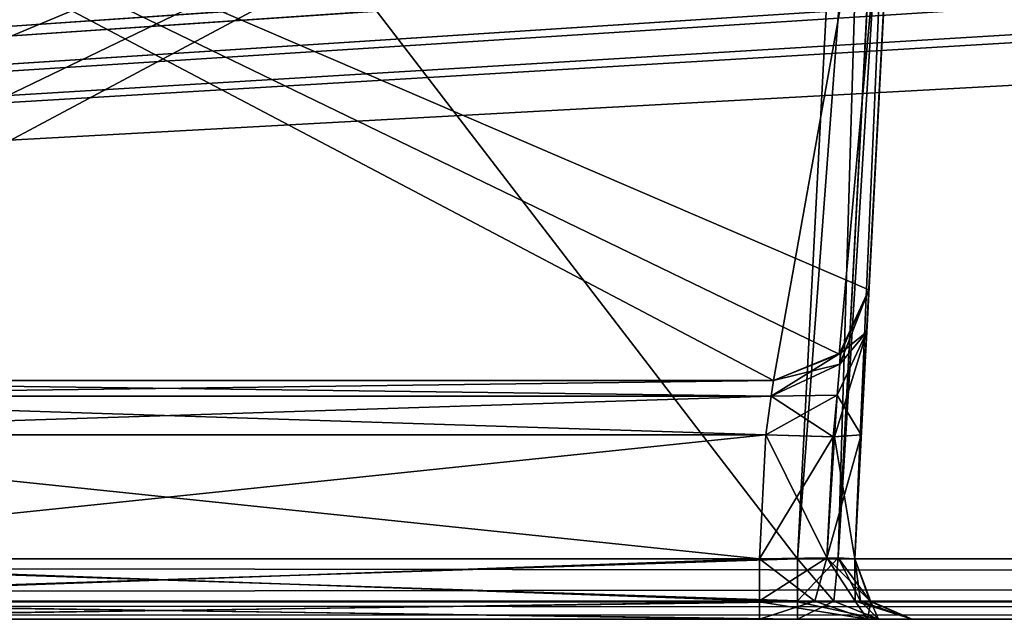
# Model space of a CAD drawing. Header units: inches. Extents: x -9.1 to 9.1, y -1.6 to 4.3.
# Tile 232 of 256: x -4.563 to -4.047, y -1.605 to -1.291. Entities that reach past the tile are written whole.
import ezdxf

# ---------------------------------------------------------------- set-up
doc = ezdxf.new("R2010")
doc.units = ezdxf.units.IN
doc.header["$LTSCALE"] = 81.481481
doc.header["$MEASUREMENT"] = 0
for name, color, linetype in [('125', 7, 'CONTINUOUS'), ('1702', 7, 'CONTINUOUS'), ('1716', 7, 'CONTINUOUS'), ('1717', 7, 'CONTINUOUS'), ('1718', 7, 'CONTINUOUS'), ('1719', 7, 'CONTINUOUS'), ('1723', 7, 'CONTINUOUS'), ('1724', 7, 'CONTINUOUS'), ('1725', 7, 'CONTINUOUS'), ('1726', 7, 'CONTINUOUS'), ('1727', 7, 'CONTINUOUS'), ('1728', 7, 'CONTINUOUS'), ('1729', 7, 'CONTINUOUS'), ('2593', 7, 'CONTINUOUS'), ('2594', 7, 'CONTINUOUS'), ('2595', 7, 'CONTINUOUS'), ('2609', 7, 'CONTINUOUS'), ('2610', 7, 'CONTINUOUS'), ('2611', 7, 'CONTINUOUS'), ('2612', 7, 'CONTINUOUS'), ('2613', 7, 'CONTINUOUS'), ('2614', 7, 'CONTINUOUS'), ('2615', 7, 'CONTINUOUS'), ('2616', 7, 'CONTINUOUS'), ('2617', 7, 'CONTINUOUS'), ('2618', 7, 'CONTINUOUS'), ('2619', 7, 'CONTINUOUS'), ('36', 7, 'CONTINUOUS'), ('395', 7, 'CONTINUOUS'), ('55', 7, 'CONTINUOUS'), ('5747', 7, 'CONTINUOUS'), ('5748', 7, 'CONTINUOUS'), ('77', 7, 'CONTINUOUS'), ('78', 7, 'CONTINUOUS'), ('94', 7, 'CONTINUOUS')]:
    doc.layers.add(name, color=color, linetype=linetype)

msp = doc.modelspace()

# ---------------------------------------------------------------- linework, layer by layer
at = {"layer": '125', "linetype": 'Continuous'}
for points in [[(-4.11798, -1.43262, 4.05518), (-4.10081, -1.105, 4.05518), (-4.87969, -1.105, 4.05518), (-4.11798, -1.43262, 4.05518)], [(-4.11798, -1.43262, 4.05518), (-4.87969, -1.105, 4.05518), (-4.13352, -1.46623, 4.05518), (-4.11798, -1.43262, 4.05518)], [(-4.13352, -1.46623, 4.05518), (-4.87969, -1.105, 4.05518), (-4.16791, -1.48, 4.05518), (-4.13352, -1.46623, 4.05518)], [(-4.16791, -1.48, 4.05518), (-4.87969, -1.105, 4.05518), (-4.8031, -1.48, 4.05518), (-4.16791, -1.48, 4.05518)]]:
    msp.add_3dface(points, dxfattribs=at)
at = {"layer": '1702', "linetype": 'Continuous'}
for points in [[(-4.07634, -0.63817, 4.4453), (-4.10081, -1.105, 4.05518), (-4.12536, -1.57343, 4.39629), (-4.07634, -0.63817, 4.4453)], [(-4.12536, -1.57343, 4.39629), (-4.10081, -1.105, 4.05518), (-4.12195, -1.50843, 4.19638), (-4.12536, -1.57343, 4.39629)], [(-4.12195, -1.50843, 4.19638), (-4.10081, -1.105, 4.05518), (-4.11913, -1.45457, 4.17154), (-4.12195, -1.50843, 4.19638)], [(-4.11913, -1.45457, 4.17154), (-4.10081, -1.105, 4.05518), (-4.11798, -1.43262, 4.11649), (-4.11913, -1.45457, 4.17154)], [(-4.11798, -1.43262, 4.11649), (-4.10081, -1.105, 4.05518), (-4.11798, -1.43262, 4.05518), (-4.11798, -1.43262, 4.11649)], [(-4.12536, -1.57343, 4.19979), (-4.12536, -1.57343, 4.39629), (-4.12195, -1.50843, 4.19638), (-4.12536, -1.57343, 4.19979)]]:
    msp.add_3dface(points, dxfattribs=at)
at = {"layer": '1716', "linetype": 'Continuous'}
for points in [[(-4.16791, -1.48, 4.05518), (-4.8031, -1.48, 4.05518), (-4.16791, -1.48, 4.11649), (-4.16791, -1.48, 4.05518)], [(-4.8031, -1.48, 4.05518), (-4.8031, -1.48, 4.11649), (-4.16791, -1.48, 4.11649), (-4.8031, -1.48, 4.05518)]]:
    msp.add_3dface(points, dxfattribs=at)
at = {"layer": '1717', "linetype": 'Continuous'}
for points in [[(-4.11798, -1.43262, 4.11649), (-4.11798, -1.43262, 4.05518), (-4.13352, -1.46623, 4.05518), (-4.11798, -1.43262, 4.11649)], [(-4.11798, -1.43262, 4.11649), (-4.13352, -1.46623, 4.05518), (-4.13268, -1.46549, 4.11649), (-4.11798, -1.43262, 4.11649)], [(-4.13352, -1.46623, 4.05518), (-4.16791, -1.48, 4.05518), (-4.13268, -1.46549, 4.11649), (-4.13352, -1.46623, 4.05518)], [(-4.16791, -1.48, 4.05518), (-4.16791, -1.48, 4.11649), (-4.13268, -1.46549, 4.11649), (-4.16791, -1.48, 4.05518)]]:
    msp.add_3dface(points, dxfattribs=at)
at = {"layer": '1718', "linetype": 'Continuous'}
for points in [[(-4.11913, -1.45457, 4.17154), (-4.11798, -1.43262, 4.11649), (-4.13314, -1.47143, 4.1389), (-4.11913, -1.45457, 4.17154)], [(-4.11798, -1.43262, 4.11649), (-4.13268, -1.46549, 4.11649), (-4.13314, -1.47143, 4.1389), (-4.11798, -1.43262, 4.11649)], [(-4.12195, -1.50843, 4.19638), (-4.11913, -1.45457, 4.17154), (-4.13604, -1.50951, 4.16171), (-4.12195, -1.50843, 4.19638)], [(-4.11913, -1.45457, 4.17154), (-4.13461, -1.48771, 4.15515), (-4.13604, -1.50951, 4.16171), (-4.11913, -1.45457, 4.17154)], [(-4.11913, -1.45457, 4.17154), (-4.13314, -1.47143, 4.1389), (-4.13461, -1.48771, 4.15515), (-4.11913, -1.45457, 4.17154)], [(-4.13268, -1.46549, 4.11649), (-4.16791, -1.48, 4.11649), (-4.16906, -1.48821, 4.13711), (-4.13268, -1.46549, 4.11649)], [(-4.13314, -1.47143, 4.1389), (-4.13268, -1.46549, 4.11649), (-4.16906, -1.48821, 4.13711), (-4.13314, -1.47143, 4.1389)], [(-4.13461, -1.48771, 4.15515), (-4.13314, -1.47143, 4.1389), (-4.16906, -1.48821, 4.13711), (-4.13461, -1.48771, 4.15515)], [(-4.13604, -1.50951, 4.16171), (-4.13461, -1.48771, 4.15515), (-4.17188, -1.50843, 4.14645), (-4.13604, -1.50951, 4.16171)], [(-4.17188, -1.50843, 4.14645), (-4.13461, -1.48771, 4.15515), (-4.16906, -1.48821, 4.13711), (-4.17188, -1.50843, 4.14645)]]:
    msp.add_3dface(points, dxfattribs=at)
at = {"layer": '1719', "linetype": 'Continuous'}
for points in [[(-4.16791, -1.48, 4.11649), (-4.8031, -1.48, 4.11649), (-4.80181, -1.4882, 4.1371), (-4.16791, -1.48, 4.11649)], [(-4.16906, -1.48821, 4.13711), (-4.16791, -1.48, 4.11649), (-4.80181, -1.4882, 4.1371), (-4.16906, -1.48821, 4.13711)], [(-4.79863, -1.50843, 4.14645), (-4.16906, -1.48821, 4.13711), (-4.80181, -1.4882, 4.1371), (-4.79863, -1.50843, 4.14645)], [(-4.17188, -1.50843, 4.14645), (-4.16906, -1.48821, 4.13711), (-4.79863, -1.50843, 4.14645), (-4.17188, -1.50843, 4.14645)]]:
    msp.add_3dface(points, dxfattribs=at)
at = {"layer": '1723', "linetype": 'Continuous'}
for points in [[(-4.79523, -1.57343, 4.14986), (-4.79523, -1.59526, 4.14202), (-4.17529, -1.57343, 4.14986), (-4.79523, -1.57343, 4.14986)], [(-4.17529, -1.57343, 4.14986), (-4.79523, -1.59526, 4.14202), (-4.17529, -1.59589, 4.14143), (-4.17529, -1.57343, 4.14986)], [(-4.79523, -1.59526, 4.14202), (-4.79523, -1.605, 4.1199), (-4.17529, -1.59589, 4.14143), (-4.79523, -1.59526, 4.14202)], [(-4.79523, -1.605, 4.1199), (-4.17529, -1.605, 4.1199), (-4.17529, -1.59589, 4.14143), (-4.79523, -1.605, 4.1199)]]:
    msp.add_3dface(points, dxfattribs=at)
at = {"layer": '1724', "linetype": 'Continuous'}
for points in [[(-4.17188, -1.50843, 4.14645), (-4.79863, -1.50843, 4.14645), (-4.17529, -1.57343, 4.14986), (-4.17188, -1.50843, 4.14645)], [(-4.79863, -1.50843, 4.14645), (-4.79523, -1.57343, 4.14986), (-4.17529, -1.57343, 4.14986), (-4.79863, -1.50843, 4.14645)]]:
    msp.add_3dface(points, dxfattribs=at)
at = {"layer": '1725', "linetype": 'Continuous'}
for points in [[(-4.17188, -1.50843, 4.14645), (-4.17529, -1.57343, 4.14986), (-4.13996, -1.57279, 4.16442), (-4.17188, -1.50843, 4.14645)], [(-4.13604, -1.50951, 4.16171), (-4.17188, -1.50843, 4.14645), (-4.13996, -1.57279, 4.16442), (-4.13604, -1.50951, 4.16171)], [(-4.12536, -1.57343, 4.19979), (-4.13604, -1.50951, 4.16171), (-4.13996, -1.57279, 4.16442), (-4.12536, -1.57343, 4.19979)], [(-4.12536, -1.57343, 4.19979), (-4.12195, -1.50843, 4.19638), (-4.13604, -1.50951, 4.16171), (-4.12536, -1.57343, 4.19979)]]:
    msp.add_3dface(points, dxfattribs=at)
at = {"layer": '1726', "linetype": 'Continuous'}
for points in [[(-4.13996, -1.57279, 4.16442), (-4.17529, -1.57343, 4.14986), (-4.1463, -1.59547, 4.14958), (-4.13996, -1.57279, 4.16442)], [(-4.17529, -1.57343, 4.14986), (-4.17529, -1.59589, 4.14143), (-4.1463, -1.59547, 4.14958), (-4.17529, -1.57343, 4.14986)], [(-4.12509, -1.59547, 4.17079), (-4.13996, -1.57279, 4.16442), (-4.1463, -1.59547, 4.14958), (-4.12509, -1.59547, 4.17079)], [(-4.12536, -1.57343, 4.19979), (-4.13996, -1.57279, 4.16442), (-4.11752, -1.59526, 4.19979), (-4.12536, -1.57343, 4.19979)], [(-4.11752, -1.59526, 4.19979), (-4.13996, -1.57279, 4.16442), (-4.12509, -1.59547, 4.17079), (-4.11752, -1.59526, 4.19979)], [(-4.17529, -1.59589, 4.14143), (-4.11878, -1.605, 4.14328), (-4.1463, -1.59547, 4.14958), (-4.17529, -1.59589, 4.14143)], [(-4.17529, -1.605, 4.1199), (-4.11878, -1.605, 4.14328), (-4.17529, -1.59589, 4.14143), (-4.17529, -1.605, 4.1199)], [(-4.11878, -1.605, 4.14328), (-4.12509, -1.59547, 4.17079), (-4.1463, -1.59547, 4.14958), (-4.11878, -1.605, 4.14328)], [(-4.0954, -1.605, 4.19979), (-4.11752, -1.59526, 4.19979), (-4.12509, -1.59547, 4.17079), (-4.0954, -1.605, 4.19979)], [(-4.11878, -1.605, 4.14328), (-4.0954, -1.605, 4.19979), (-4.12509, -1.59547, 4.17079), (-4.11878, -1.605, 4.14328)]]:
    msp.add_3dface(points, dxfattribs=at)
at = {"layer": '1727', "linetype": 'Continuous'}
for points in [[(-4.12536, -1.57343, 4.39629), (-4.12536, -1.57343, 4.19979), (-4.11752, -1.59526, 4.19979), (-4.12536, -1.57343, 4.39629)], [(-4.12536, -1.57343, 4.39629), (-4.11752, -1.59526, 4.19979), (-4.11693, -1.59589, 4.39629), (-4.12536, -1.57343, 4.39629)], [(-4.11752, -1.59526, 4.19979), (-4.0954, -1.605, 4.19979), (-4.11693, -1.59589, 4.39629), (-4.11752, -1.59526, 4.19979)], [(-4.0954, -1.605, 4.19979), (-4.0954, -1.605, 4.39629), (-4.11693, -1.59589, 4.39629), (-4.0954, -1.605, 4.19979)]]:
    msp.add_3dface(points, dxfattribs=at)
at = {"layer": '1728', "linetype": 'Continuous'}
for points in [[(-4.15531, -1.59526, 4.43408), (-4.15531, -1.57343, 4.42625), (-4.13407, -1.57279, 4.41749), (-4.15531, -1.59526, 4.43408)], [(-4.1363, -1.59547, 4.42919), (-4.15531, -1.59526, 4.43408), (-4.13407, -1.57279, 4.41749), (-4.1363, -1.59547, 4.42919)], [(-4.12241, -1.59547, 4.41529), (-4.1363, -1.59547, 4.42919), (-4.13407, -1.57279, 4.41749), (-4.12241, -1.59547, 4.41529)], [(-4.12536, -1.57343, 4.39629), (-4.12241, -1.59547, 4.41529), (-4.13407, -1.57279, 4.41749), (-4.12536, -1.57343, 4.39629)], [(-4.12536, -1.57343, 4.39629), (-4.11693, -1.59589, 4.39629), (-4.12241, -1.59547, 4.41529), (-4.12536, -1.57343, 4.39629)], [(-4.15531, -1.605, 4.45621), (-4.15531, -1.59526, 4.43408), (-4.1363, -1.59547, 4.42919), (-4.15531, -1.605, 4.45621)], [(-4.11292, -1.605, 4.43865), (-4.15531, -1.605, 4.45621), (-4.1363, -1.59547, 4.42919), (-4.11292, -1.605, 4.43865)], [(-4.11292, -1.605, 4.43865), (-4.1363, -1.59547, 4.42919), (-4.12241, -1.59547, 4.41529), (-4.11292, -1.605, 4.43865)], [(-4.11693, -1.59589, 4.39629), (-4.11292, -1.605, 4.43865), (-4.12241, -1.59547, 4.41529), (-4.11693, -1.59589, 4.39629)], [(-4.0954, -1.605, 4.39629), (-4.11292, -1.605, 4.43865), (-4.11693, -1.59589, 4.39629), (-4.0954, -1.605, 4.39629)]]:
    msp.add_3dface(points, dxfattribs=at)
at = {"layer": '1729', "linetype": 'Continuous'}
for points in [[(-4.08516, -0.63882, 4.46648), (-4.15531, -1.57343, 4.42625), (-4.1063, -0.63817, 4.47526), (-4.08516, -0.63882, 4.46648)], [(-4.13407, -1.57279, 4.41749), (-4.15531, -1.57343, 4.42625), (-4.08516, -0.63882, 4.46648), (-4.13407, -1.57279, 4.41749)], [(-4.07634, -0.63817, 4.4453), (-4.12536, -1.57343, 4.39629), (-4.13407, -1.57279, 4.41749), (-4.07634, -0.63817, 4.4453)], [(-4.07634, -0.63817, 4.4453), (-4.13407, -1.57279, 4.41749), (-4.08516, -0.63882, 4.46648), (-4.07634, -0.63817, 4.4453)]]:
    msp.add_3dface(points, dxfattribs=at)
at = {"layer": '2593', "linetype": 'Continuous'}
for points in [[(-4.12536, -1.57343, -4.19979), (-4.12195, -1.50843, -4.19638), (-4.0615, -0.355, -4.51804), (-4.12536, -1.57343, -4.19979)], [(-4.07634, -0.63817, -4.4453), (-4.12536, -1.57343, -4.19979), (-4.0615, -0.355, -4.51804), (-4.07634, -0.63817, -4.4453)], [(-4.12195, -1.50843, -4.19638), (-4.11913, -1.45456, -4.17153), (-4.0615, -0.355, -4.51804), (-4.12195, -1.50843, -4.19638)], [(-4.11913, -1.45456, -4.17153), (-4.11798, -1.43262, -4.11649), (-4.0615, -0.355, -4.51804), (-4.11913, -1.45456, -4.17153)], [(-4.11798, -1.43262, -4.04245), (-4.10081, -1.105, -4.04245), (-4.0615, -0.355, -4.51804), (-4.11798, -1.43262, -4.04245)], [(-4.11798, -1.43262, -4.11649), (-4.11798, -1.43262, -4.04245), (-4.0615, -0.355, -4.51804), (-4.11798, -1.43262, -4.11649)], [(-4.12536, -1.57343, -4.39629), (-4.12536, -1.57343, -4.19979), (-4.07634, -0.63817, -4.4453), (-4.12536, -1.57343, -4.39629)]]:
    msp.add_3dface(points, dxfattribs=at)
at = {"layer": '2594', "linetype": 'Continuous'}
for points in [[(-4.13353, -1.46623, -4.04245), (-4.11798, -1.43262, -4.04245), (-4.13302, -1.46582, -4.11649), (-4.13353, -1.46623, -4.04245)], [(-4.11798, -1.43262, -4.04245), (-4.11798, -1.43262, -4.11649), (-4.13302, -1.46582, -4.11649), (-4.11798, -1.43262, -4.04245)], [(-4.16791, -1.48, -4.11649), (-4.13353, -1.46623, -4.04245), (-4.13302, -1.46582, -4.11649), (-4.16791, -1.48, -4.11649)], [(-4.16791, -1.48, -4.04245), (-4.13353, -1.46623, -4.04245), (-4.16791, -1.48, -4.11649), (-4.16791, -1.48, -4.04245)]]:
    msp.add_3dface(points, dxfattribs=at)
at = {"layer": '2595', "linetype": 'Continuous'}
for points in [[(-4.8031, -1.48, -4.04245), (-4.16791, -1.48, -4.04245), (-4.8031, -1.48, -4.11649), (-4.8031, -1.48, -4.04245)], [(-4.8031, -1.48, -4.11649), (-4.16791, -1.48, -4.04245), (-4.16791, -1.48, -4.11649), (-4.8031, -1.48, -4.11649)]]:
    msp.add_3dface(points, dxfattribs=at)
at = {"layer": '2609', "linetype": 'Continuous'}
for points in [[(-4.8742, -0.63817, -4.47526), (-4.82519, -1.57343, -4.42625), (-4.1063, -0.63817, -4.47526), (-4.8742, -0.63817, -4.47526)], [(-4.82519, -1.57343, -4.42625), (-4.15531, -1.57343, -4.42625), (-4.1063, -0.63817, -4.47526), (-4.82519, -1.57343, -4.42625)]]:
    msp.add_3dface(points, dxfattribs=at)
at = {"layer": '2610', "linetype": 'Continuous'}
for points in [[(-4.82519, -1.57343, -4.42625), (-4.82519, -1.59526, -4.43408), (-4.15531, -1.57343, -4.42625), (-4.82519, -1.57343, -4.42625)], [(-4.82519, -1.59526, -4.43408), (-4.15531, -1.59589, -4.43467), (-4.15531, -1.57343, -4.42625), (-4.82519, -1.59526, -4.43408)], [(-4.82519, -1.59526, -4.43408), (-4.82519, -1.605, -4.45621), (-4.15531, -1.59589, -4.43467), (-4.82519, -1.59526, -4.43408)], [(-4.82519, -1.605, -4.45621), (-4.15531, -1.605, -4.45621), (-4.15531, -1.59589, -4.43467), (-4.82519, -1.605, -4.45621)]]:
    msp.add_3dface(points, dxfattribs=at)
at = {"layer": '2611', "linetype": 'Continuous'}
for points in [[(-4.15531, -1.57343, -4.42625), (-4.13631, -1.59547, -4.42919), (-4.13411, -1.57279, -4.41753), (-4.15531, -1.57343, -4.42625)], [(-4.15531, -1.59589, -4.43467), (-4.13631, -1.59547, -4.42919), (-4.15531, -1.57343, -4.42625), (-4.15531, -1.59589, -4.43467)], [(-4.13631, -1.59547, -4.42919), (-4.12242, -1.59547, -4.4153), (-4.13411, -1.57279, -4.41753), (-4.13631, -1.59547, -4.42919)], [(-4.11752, -1.59526, -4.39629), (-4.12536, -1.57343, -4.39629), (-4.13411, -1.57279, -4.41753), (-4.11752, -1.59526, -4.39629)], [(-4.12242, -1.59547, -4.4153), (-4.11752, -1.59526, -4.39629), (-4.13411, -1.57279, -4.41753), (-4.12242, -1.59547, -4.4153)], [(-4.15531, -1.59589, -4.43467), (-4.11295, -1.605, -4.43868), (-4.13631, -1.59547, -4.42919), (-4.15531, -1.59589, -4.43467)], [(-4.15531, -1.605, -4.45621), (-4.11295, -1.605, -4.43868), (-4.15531, -1.59589, -4.43467), (-4.15531, -1.605, -4.45621)], [(-4.13631, -1.59547, -4.42919), (-4.11295, -1.605, -4.43868), (-4.12242, -1.59547, -4.4153), (-4.13631, -1.59547, -4.42919)], [(-4.0954, -1.605, -4.39629), (-4.11752, -1.59526, -4.39629), (-4.12242, -1.59547, -4.4153), (-4.0954, -1.605, -4.39629)], [(-4.11295, -1.605, -4.43868), (-4.0954, -1.605, -4.39629), (-4.12242, -1.59547, -4.4153), (-4.11295, -1.605, -4.43868)]]:
    msp.add_3dface(points, dxfattribs=at)
at = {"layer": '2612', "linetype": 'Continuous'}
for points in [[(-4.15531, -1.57343, -4.42625), (-4.13411, -1.57279, -4.41753), (-4.1063, -0.63817, -4.47526), (-4.15531, -1.57343, -4.42625)], [(-4.1063, -0.63817, -4.47526), (-4.13411, -1.57279, -4.41753), (-4.08481, -0.63882, -4.46612), (-4.1063, -0.63817, -4.47526)], [(-4.13411, -1.57279, -4.41753), (-4.12536, -1.57343, -4.39629), (-4.08481, -0.63882, -4.46612), (-4.13411, -1.57279, -4.41753)], [(-4.12536, -1.57343, -4.39629), (-4.07634, -0.63817, -4.4453), (-4.08481, -0.63882, -4.46612), (-4.12536, -1.57343, -4.39629)]]:
    msp.add_3dface(points, dxfattribs=at)
at = {"layer": '2613', "linetype": 'Continuous'}
for points in [[(-4.12536, -1.57343, -4.19979), (-4.12536, -1.57343, -4.39629), (-4.11752, -1.59526, -4.39629), (-4.12536, -1.57343, -4.19979)], [(-4.11693, -1.59589, -4.19979), (-4.12536, -1.57343, -4.19979), (-4.11752, -1.59526, -4.39629), (-4.11693, -1.59589, -4.19979)], [(-4.0954, -1.605, -4.39629), (-4.11693, -1.59589, -4.19979), (-4.11752, -1.59526, -4.39629), (-4.0954, -1.605, -4.39629)], [(-4.0954, -1.605, -4.39629), (-4.0954, -1.605, -4.19979), (-4.11693, -1.59589, -4.19979), (-4.0954, -1.605, -4.39629)]]:
    msp.add_3dface(points, dxfattribs=at)
at = {"layer": '2614', "linetype": 'Continuous'}
for points in [[(-4.17529, -1.59526, -4.14202), (-4.17529, -1.57343, -4.14986), (-4.13992, -1.57279, -4.16446), (-4.17529, -1.59526, -4.14202)], [(-4.14629, -1.59547, -4.14959), (-4.17529, -1.59526, -4.14202), (-4.13992, -1.57279, -4.16446), (-4.14629, -1.59547, -4.14959)], [(-4.12508, -1.59547, -4.1708), (-4.14629, -1.59547, -4.14959), (-4.13992, -1.57279, -4.16446), (-4.12508, -1.59547, -4.1708)], [(-4.12536, -1.57343, -4.19979), (-4.12508, -1.59547, -4.1708), (-4.13992, -1.57279, -4.16446), (-4.12536, -1.57343, -4.19979)], [(-4.12508, -1.59547, -4.1708), (-4.12536, -1.57343, -4.19979), (-4.11693, -1.59589, -4.19979), (-4.12508, -1.59547, -4.1708)], [(-4.17529, -1.605, -4.1199), (-4.17529, -1.59526, -4.14202), (-4.14629, -1.59547, -4.14959), (-4.17529, -1.605, -4.1199)], [(-4.11876, -1.605, -4.1433), (-4.17529, -1.605, -4.1199), (-4.14629, -1.59547, -4.14959), (-4.11876, -1.605, -4.1433)], [(-4.11876, -1.605, -4.1433), (-4.14629, -1.59547, -4.14959), (-4.12508, -1.59547, -4.1708), (-4.11876, -1.605, -4.1433)], [(-4.11876, -1.605, -4.1433), (-4.12508, -1.59547, -4.1708), (-4.11693, -1.59589, -4.19979), (-4.11876, -1.605, -4.1433)], [(-4.0954, -1.605, -4.19979), (-4.11876, -1.605, -4.1433), (-4.11693, -1.59589, -4.19979), (-4.0954, -1.605, -4.19979)]]:
    msp.add_3dface(points, dxfattribs=at)
at = {"layer": '2615', "linetype": 'Continuous'}
for points in [[(-4.79523, -1.59589, -4.14143), (-4.79523, -1.57343, -4.14986), (-4.17529, -1.59526, -4.14202), (-4.79523, -1.59589, -4.14143)], [(-4.79523, -1.57343, -4.14986), (-4.17529, -1.57343, -4.14986), (-4.17529, -1.59526, -4.14202), (-4.79523, -1.57343, -4.14986)], [(-4.17529, -1.605, -4.1199), (-4.79523, -1.59589, -4.14143), (-4.17529, -1.59526, -4.14202), (-4.17529, -1.605, -4.1199)], [(-4.17529, -1.605, -4.1199), (-4.79523, -1.605, -4.1199), (-4.79523, -1.59589, -4.14143), (-4.17529, -1.605, -4.1199)]]:
    msp.add_3dface(points, dxfattribs=at)
at = {"layer": '2616', "linetype": 'Continuous'}
for points in [[(-4.79523, -1.57343, -4.14986), (-4.79863, -1.50843, -4.14645), (-4.17188, -1.50843, -4.14645), (-4.79523, -1.57343, -4.14986)], [(-4.79523, -1.57343, -4.14986), (-4.17188, -1.50843, -4.14645), (-4.17529, -1.57343, -4.14986), (-4.79523, -1.57343, -4.14986)]]:
    msp.add_3dface(points, dxfattribs=at)
at = {"layer": '2617', "linetype": 'Continuous'}
for points in [[(-4.17529, -1.57343, -4.14986), (-4.17188, -1.50843, -4.14645), (-4.13665, -1.50951, -4.16109), (-4.17529, -1.57343, -4.14986)], [(-4.13992, -1.57279, -4.16446), (-4.17529, -1.57343, -4.14986), (-4.13665, -1.50951, -4.16109), (-4.13992, -1.57279, -4.16446)], [(-4.12195, -1.50843, -4.19638), (-4.12536, -1.57343, -4.19979), (-4.13992, -1.57279, -4.16446), (-4.12195, -1.50843, -4.19638)], [(-4.12195, -1.50843, -4.19638), (-4.13992, -1.57279, -4.16446), (-4.13665, -1.50951, -4.16109), (-4.12195, -1.50843, -4.19638)]]:
    msp.add_3dface(points, dxfattribs=at)
at = {"layer": '2618', "linetype": 'Continuous'}
for points in [[(-4.11798, -1.43262, -4.11649), (-4.11913, -1.45456, -4.17153), (-4.13302, -1.46582, -4.11649), (-4.11798, -1.43262, -4.11649)], [(-4.11913, -1.45456, -4.17153), (-4.12195, -1.50843, -4.19638), (-4.13461, -1.48772, -4.15515), (-4.11913, -1.45456, -4.17153)], [(-4.11913, -1.45456, -4.17153), (-4.13461, -1.48772, -4.15515), (-4.13314, -1.47144, -4.13892), (-4.11913, -1.45456, -4.17153)], [(-4.13302, -1.46582, -4.11649), (-4.11913, -1.45456, -4.17153), (-4.13314, -1.47144, -4.13892), (-4.13302, -1.46582, -4.11649)], [(-4.16791, -1.48, -4.11649), (-4.13302, -1.46582, -4.11649), (-4.13314, -1.47144, -4.13892), (-4.16791, -1.48, -4.11649)], [(-4.16906, -1.48821, -4.13711), (-4.16791, -1.48, -4.11649), (-4.13314, -1.47144, -4.13892), (-4.16906, -1.48821, -4.13711)], [(-4.13461, -1.48772, -4.15515), (-4.16906, -1.48821, -4.13711), (-4.13314, -1.47144, -4.13892), (-4.13461, -1.48772, -4.15515)], [(-4.17188, -1.50843, -4.14645), (-4.16906, -1.48821, -4.13711), (-4.13665, -1.50951, -4.16109), (-4.17188, -1.50843, -4.14645)], [(-4.13665, -1.50951, -4.16109), (-4.16906, -1.48821, -4.13711), (-4.13461, -1.48772, -4.15515), (-4.13665, -1.50951, -4.16109)], [(-4.12195, -1.50843, -4.19638), (-4.13665, -1.50951, -4.16109), (-4.13461, -1.48772, -4.15515), (-4.12195, -1.50843, -4.19638)]]:
    msp.add_3dface(points, dxfattribs=at)
at = {"layer": '2619', "linetype": 'Continuous'}
for points in [[(-4.80181, -1.4882, -4.13709), (-4.8031, -1.48, -4.11649), (-4.16906, -1.48821, -4.13711), (-4.80181, -1.4882, -4.13709)], [(-4.8031, -1.48, -4.11649), (-4.16791, -1.48, -4.11649), (-4.16906, -1.48821, -4.13711), (-4.8031, -1.48, -4.11649)], [(-4.79863, -1.50843, -4.14645), (-4.80181, -1.4882, -4.13709), (-4.17188, -1.50843, -4.14645), (-4.79863, -1.50843, -4.14645)], [(-4.17188, -1.50843, -4.14645), (-4.80181, -1.4882, -4.13709), (-4.16906, -1.48821, -4.13711), (-4.17188, -1.50843, -4.14645)]]:
    msp.add_3dface(points, dxfattribs=at)
at = {"layer": '36', "linetype": 'Continuous'}
for points in [[(-8.57818, -1.605, -4.59779), (8.5782, -1.605, -4.59779), (-6.00062, -1.605, -4.5107), (-8.57818, -1.605, -4.59779)], [(8.5782, -1.605, 4.59779), (-8.57818, -1.605, 4.59779), (6.00062, -1.605, 4.5107), (8.5782, -1.605, 4.59779)], [(6.00062, -1.605, 4.5107), (-8.57818, -1.605, 4.59779), (5.92149, -1.605, 4.48987), (6.00062, -1.605, 4.5107)], [(5.92149, -1.605, 4.48987), (-8.57818, -1.605, 4.59779), (2.00062, -1.605, 4.5107), (5.92149, -1.605, 4.48987)], [(2.00062, -1.605, 4.5107), (-8.57818, -1.605, 4.59779), (1.92149, -1.605, 4.48987), (2.00062, -1.605, 4.5107)], [(1.92149, -1.605, 4.48987), (-8.57818, -1.605, 4.59779), (-1.99938, -1.605, 4.5107), (1.92149, -1.605, 4.48987)], [(-1.99938, -1.605, 4.5107), (-8.57818, -1.605, 4.59779), (-2.07851, -1.605, 4.48987), (-1.99938, -1.605, 4.5107)], [(-2.07851, -1.605, 4.48987), (-8.57818, -1.605, 4.59779), (-2.31451, -1.605, 4.45621), (-2.07851, -1.605, 4.48987)], [(-8.57818, -1.605, 4.59779), (-5.99938, -1.605, 4.5107), (-4.15531, -1.605, 4.45621), (-8.57818, -1.605, 4.59779)], [(-2.31451, -1.605, 4.45621), (-8.57818, -1.605, 4.59779), (-2.82519, -1.605, 4.45621), (-2.31451, -1.605, 4.45621)], [(-2.82519, -1.605, 4.45621), (-8.57818, -1.605, 4.59779), (-3.17481, -1.605, 4.45621), (-2.82519, -1.605, 4.45621)], [(-3.17481, -1.605, 4.45621), (-8.57818, -1.605, 4.59779), (-3.84469, -1.605, 4.45621), (-3.17481, -1.605, 4.45621)], [(-3.84469, -1.605, 4.45621), (-8.57818, -1.605, 4.59779), (-4.15531, -1.605, 4.45621), (-3.84469, -1.605, 4.45621)], [(-6.00062, -1.605, -4.5107), (8.5782, -1.605, -4.59779), (-5.92149, -1.605, -4.48987), (-6.00062, -1.605, -4.5107)], [(-4.15531, -1.605, 4.45621), (-5.99938, -1.605, 4.5107), (-4.82519, -1.605, 4.45621), (-4.15531, -1.605, 4.45621)], [(-5.92149, -1.605, -4.48987), (8.5782, -1.605, -4.59779), (-2.00062, -1.605, -4.5107), (-5.92149, -1.605, -4.48987)], [(-5.92149, -1.605, -4.48987), (-2.00062, -1.605, -4.5107), (-5.68549, -1.605, -4.45621), (-5.92149, -1.605, -4.48987)], [(-5.68549, -1.605, -4.45621), (-2.00062, -1.605, -4.5107), (-5.17481, -1.605, -4.45621), (-5.68549, -1.605, -4.45621)], [(-5.17481, -1.605, -4.45621), (-2.00062, -1.605, -4.5107), (-4.82519, -1.605, -4.45621), (-5.17481, -1.605, -4.45621)], [(-4.82519, -1.605, -4.45621), (-2.00062, -1.605, -4.5107), (-4.15531, -1.605, -4.45621), (-4.82519, -1.605, -4.45621)], [(-4.79523, -1.605, -4.1199), (-4.17529, -1.605, -4.1199), (-4.79523, -1.605, 4.1199), (-4.79523, -1.605, -4.1199)], [(-4.79523, -1.605, 4.1199), (-4.17529, -1.605, -4.1199), (-4.17529, -1.605, 4.1199), (-4.79523, -1.605, 4.1199)], [(-4.17529, -1.605, -4.1199), (-4.11876, -1.605, -4.1433), (-4.17529, -1.605, 4.1199), (-4.17529, -1.605, -4.1199)], [(-4.17529, -1.605, 4.1199), (-4.11876, -1.605, -4.1433), (-4.11878, -1.605, 4.14328), (-4.17529, -1.605, 4.1199)], [(-4.15531, -1.605, -4.45621), (-2.00062, -1.605, -4.5107), (-3.84469, -1.605, -4.45621), (-4.15531, -1.605, -4.45621)], [(-4.11295, -1.605, -4.43868), (-4.15531, -1.605, -4.45621), (-3.84469, -1.605, -4.45621), (-4.11295, -1.605, -4.43868)], [(-3.88705, -1.605, 4.43868), (-3.84469, -1.605, 4.45621), (-4.15531, -1.605, 4.45621), (-3.88705, -1.605, 4.43868)], [(-3.9046, -1.605, 4.39629), (-3.88705, -1.605, 4.43868), (-4.15531, -1.605, 4.45621), (-3.9046, -1.605, 4.39629)], [(-4.11292, -1.605, 4.43865), (-3.9046, -1.605, 4.39629), (-4.15531, -1.605, 4.45621), (-4.11292, -1.605, 4.43865)], [(-4.11876, -1.605, -4.1433), (-4.0954, -1.605, -4.19979), (-4.11878, -1.605, 4.14328), (-4.11876, -1.605, -4.1433)], [(-4.11878, -1.605, 4.14328), (-4.0954, -1.605, -4.19979), (-4.0954, -1.605, 4.19979), (-4.11878, -1.605, 4.14328)], [(-4.0954, -1.605, -4.39629), (-4.11295, -1.605, -4.43868), (-3.84469, -1.605, -4.45621), (-4.0954, -1.605, -4.39629)], [(-3.9046, -1.605, 4.19979), (-3.9046, -1.605, 4.39629), (-4.11292, -1.605, 4.43865), (-3.9046, -1.605, 4.19979)], [(-4.0954, -1.605, 4.39629), (-3.9046, -1.605, 4.19979), (-4.11292, -1.605, 4.43865), (-4.0954, -1.605, 4.39629)], [(-4.0954, -1.605, -4.19979), (-4.0954, -1.605, -4.39629), (-3.88708, -1.605, -4.43865), (-4.0954, -1.605, -4.19979)], [(-3.88708, -1.605, -4.43865), (-4.0954, -1.605, -4.39629), (-3.84469, -1.605, -4.45621), (-3.88708, -1.605, -4.43865)], [(-4.0954, -1.605, 4.19979), (-4.0954, -1.605, -4.19979), (-3.9046, -1.605, -4.39629), (-4.0954, -1.605, 4.19979)], [(-3.9046, -1.605, -4.39629), (-4.0954, -1.605, -4.19979), (-3.88708, -1.605, -4.43865), (-3.9046, -1.605, -4.39629)], [(-3.9046, -1.605, 4.19979), (-4.0954, -1.605, 4.39629), (-3.9046, -1.605, -4.19979), (-3.9046, -1.605, 4.19979)], [(-4.0954, -1.605, 4.39629), (-4.0954, -1.605, 4.19979), (-3.9046, -1.605, -4.39629), (-4.0954, -1.605, 4.39629)], [(-3.9046, -1.605, -4.19979), (-4.0954, -1.605, 4.39629), (-3.9046, -1.605, -4.39629), (-3.9046, -1.605, -4.19979)]]:
    msp.add_3dface(points, dxfattribs=at)
at = {"layer": '395', "linetype": 'Continuous'}
for points in [[(-8.57837, -1.57343, 4.62775), (8.57837, -1.57343, 4.62775), (-8.52935, -0.63817, 4.57874), (-8.57837, -1.57343, 4.62775)], [(-8.52935, -0.63817, 4.57874), (8.57837, -1.57343, 4.62775), (-7.12257, -0.63817, 4.57874), (-8.52935, -0.63817, 4.57874)], [(-7.12257, -0.63817, 4.57874), (8.57837, -1.57343, 4.62775), (-6.87743, -0.63817, 4.57874), (-7.12257, -0.63817, 4.57874)], [(-6.87743, -0.63817, 4.57874), (8.57837, -1.57343, 4.62775), (-6.10307, -0.63817, 4.57874), (-6.87743, -0.63817, 4.57874)], [(-6.10307, -0.63817, 4.57874), (8.57837, -1.57343, 4.62775), (-5.89693, -0.63817, 4.57874), (-6.10307, -0.63817, 4.57874)], [(-5.89693, -0.63817, 4.57874), (8.57837, -1.57343, 4.62775), (-5.12257, -0.63817, 4.57874), (-5.89693, -0.63817, 4.57874)], [(-5.12257, -0.63817, 4.57874), (8.57837, -1.57343, 4.62775), (-4.87743, -0.63817, 4.57874), (-5.12257, -0.63817, 4.57874)], [(-4.87743, -0.63817, 4.57874), (8.57837, -1.57343, 4.62775), (-4.10307, -0.63817, 4.57874), (-4.87743, -0.63817, 4.57874)], [(8.57837, -1.57343, 4.62775), (-3.89693, -0.63817, 4.57874), (-4.10307, -0.63817, 4.57874), (8.57837, -1.57343, 4.62775)]]:
    msp.add_3dface(points, dxfattribs=at)
at = {"layer": '55', "linetype": 'Continuous'}
for points in [[(8.57837, -1.59603, 4.61918), (8.57837, -1.57343, 4.62775), (-8.57837, -1.59542, 4.61977), (8.57837, -1.59603, 4.61918)], [(-8.57837, -1.59542, 4.61977), (8.57837, -1.57343, 4.62775), (-8.57837, -1.57343, 4.62775), (-8.57837, -1.59542, 4.61977)], [(-8.57818, -1.605, 4.59779), (8.57837, -1.59603, 4.61918), (-8.57837, -1.59542, 4.61977), (-8.57818, -1.605, 4.59779)], [(-8.57818, -1.605, 4.59779), (8.5782, -1.605, 4.59779), (8.57837, -1.59603, 4.61918), (-8.57818, -1.605, 4.59779)]]:
    msp.add_3dface(points, dxfattribs=at)
at = {"layer": '5747', "linetype": 'Continuous'}
for points in [[(-4.15531, -1.57343, 4.42625), (-4.15531, -1.59526, 4.43408), (-4.82519, -1.57343, 4.42625), (-4.15531, -1.57343, 4.42625)], [(-4.82519, -1.57343, 4.42625), (-4.15531, -1.59526, 4.43408), (-4.82519, -1.59589, 4.43467), (-4.82519, -1.57343, 4.42625)], [(-4.15531, -1.59526, 4.43408), (-4.15531, -1.605, 4.45621), (-4.82519, -1.59589, 4.43467), (-4.15531, -1.59526, 4.43408)], [(-4.15531, -1.605, 4.45621), (-4.82519, -1.605, 4.45621), (-4.82519, -1.59589, 4.43467), (-4.15531, -1.605, 4.45621)]]:
    msp.add_3dface(points, dxfattribs=at)
at = {"layer": '5748', "linetype": 'Continuous'}
for points in [[(-4.1063, -0.63817, 4.47526), (-4.15531, -1.57343, 4.42625), (-4.8742, -0.63817, 4.47526), (-4.1063, -0.63817, 4.47526)], [(-4.8742, -0.63817, 4.47526), (-4.15531, -1.57343, 4.42625), (-4.82519, -1.57343, 4.42625), (-4.8742, -0.63817, 4.47526)]]:
    msp.add_3dface(points, dxfattribs=at)
at = {"layer": '77', "linetype": 'Continuous'}
for points in [[(-8.57837, -1.59603, -4.61918), (-8.57837, -1.57343, -4.62775), (8.57837, -1.59542, -4.61977), (-8.57837, -1.59603, -4.61918)], [(8.57837, -1.59542, -4.61977), (-8.57837, -1.57343, -4.62775), (8.57837, -1.57343, -4.62775), (8.57837, -1.59542, -4.61977)], [(8.5782, -1.605, -4.59779), (-8.57837, -1.59603, -4.61918), (8.57837, -1.59542, -4.61977), (8.5782, -1.605, -4.59779)], [(8.5782, -1.605, -4.59779), (-8.57818, -1.605, -4.59779), (-8.57837, -1.59603, -4.61918), (8.5782, -1.605, -4.59779)]]:
    msp.add_3dface(points, dxfattribs=at)
at = {"layer": '78', "linetype": 'Continuous'}
for points in [[(-1.89693, -0.63817, -4.57874), (-8.57837, -1.57343, -4.62775), (-1.93754, -0.62103, -4.57784), (-1.89693, -0.63817, -4.57874)], [(-1.93754, -0.62103, -4.57784), (-8.57837, -1.57343, -4.62775), (-2.10307, -0.63817, -4.57874), (-1.93754, -0.62103, -4.57784)], [(-2.87743, -0.63817, -4.57874), (-8.57837, -1.57343, -4.62775), (-2.91804, -0.62103, -4.57784), (-2.87743, -0.63817, -4.57874)], [(-2.91804, -0.62103, -4.57784), (-8.57837, -1.57343, -4.62775), (-3.12257, -0.63817, -4.57874), (-2.91804, -0.62103, -4.57784)], [(-3.89693, -0.63817, -4.57874), (-8.57837, -1.57343, -4.62775), (-3.93699, -0.62156, -4.57787), (-3.89693, -0.63817, -4.57874)], [(-3.93699, -0.62156, -4.57787), (-8.57837, -1.57343, -4.62775), (-4.10307, -0.63817, -4.57874), (-3.93699, -0.62156, -4.57787)], [(8.57837, -1.57343, -4.62775), (-8.57837, -1.57343, -4.62775), (8.52935, -0.63817, -4.57874), (8.57837, -1.57343, -4.62775)], [(5.89693, -0.63817, -4.57874), (-8.57837, -1.57343, -4.62775), (5.12257, -0.63817, -4.57874), (5.89693, -0.63817, -4.57874)], [(-8.57837, -1.57343, -4.62775), (5.89693, -0.63817, -4.57874), (6.10307, -0.63817, -4.57874), (-8.57837, -1.57343, -4.62775)], [(5.12257, -0.63817, -4.57874), (-8.57837, -1.57343, -4.62775), (4.87743, -0.63817, -4.57874), (5.12257, -0.63817, -4.57874)], [(4.87743, -0.63817, -4.57874), (-8.57837, -1.57343, -4.62775), (4.10307, -0.63817, -4.57874), (4.87743, -0.63817, -4.57874)], [(4.10307, -0.63817, -4.57874), (-8.57837, -1.57343, -4.62775), (3.89693, -0.63817, -4.57874), (4.10307, -0.63817, -4.57874)], [(3.89693, -0.63817, -4.57874), (-8.57837, -1.57343, -4.62775), (3.12257, -0.63817, -4.57874), (3.89693, -0.63817, -4.57874)], [(3.12257, -0.63817, -4.57874), (-8.57837, -1.57343, -4.62775), (2.87743, -0.63817, -4.57874), (3.12257, -0.63817, -4.57874)], [(2.87743, -0.63817, -4.57874), (-8.57837, -1.57343, -4.62775), (2.10307, -0.63817, -4.57874), (2.87743, -0.63817, -4.57874)], [(2.10307, -0.63817, -4.57874), (-8.57837, -1.57343, -4.62775), (1.89693, -0.63817, -4.57874), (2.10307, -0.63817, -4.57874)], [(1.89693, -0.63817, -4.57874), (-8.57837, -1.57343, -4.62775), (-1.89693, -0.63817, -4.57874), (1.89693, -0.63817, -4.57874)], [(-2.10307, -0.63817, -4.57874), (-8.57837, -1.57343, -4.62775), (-2.87743, -0.63817, -4.57874), (-2.10307, -0.63817, -4.57874)], [(-3.12257, -0.63817, -4.57874), (-8.57837, -1.57343, -4.62775), (-3.89693, -0.63817, -4.57874), (-3.12257, -0.63817, -4.57874)], [(-4.10307, -0.63817, -4.57874), (-8.57837, -1.57343, -4.62775), (-4.87743, -0.63817, -4.57874), (-4.10307, -0.63817, -4.57874)], [(8.52935, -0.63817, -4.57874), (-8.57837, -1.57343, -4.62775), (7.12257, -0.63817, -4.57874), (8.52935, -0.63817, -4.57874)], [(7.12257, -0.63817, -4.57874), (-8.57837, -1.57343, -4.62775), (6.87743, -0.63817, -4.57874), (7.12257, -0.63817, -4.57874)], [(6.87743, -0.63817, -4.57874), (-8.57837, -1.57343, -4.62775), (6.10307, -0.63817, -4.57874), (6.87743, -0.63817, -4.57874)]]:
    msp.add_3dface(points, dxfattribs=at)
at = {"layer": '94', "linetype": 'Continuous'}
for points in [[(-4.86302, -1.42314, -4.04245), (-4.87969, -1.105, -4.04245), (-4.10081, -1.105, -4.04245), (-4.86302, -1.42314, -4.04245)], [(-4.8444, -1.46352, -4.04245), (-4.86302, -1.42314, -4.04245), (-4.10081, -1.105, -4.04245), (-4.8444, -1.46352, -4.04245)], [(-4.8031, -1.48, -4.04245), (-4.8444, -1.46352, -4.04245), (-4.10081, -1.105, -4.04245), (-4.8031, -1.48, -4.04245)], [(-4.16791, -1.48, -4.04245), (-4.8031, -1.48, -4.04245), (-4.10081, -1.105, -4.04245), (-4.16791, -1.48, -4.04245)], [(-4.13353, -1.46623, -4.04245), (-4.16791, -1.48, -4.04245), (-4.10081, -1.105, -4.04245), (-4.13353, -1.46623, -4.04245)], [(-4.11798, -1.43262, -4.04245), (-4.13353, -1.46623, -4.04245), (-4.10081, -1.105, -4.04245), (-4.11798, -1.43262, -4.04245)]]:
    msp.add_3dface(points, dxfattribs=at)

doc.saveas('drawing.dxf')
